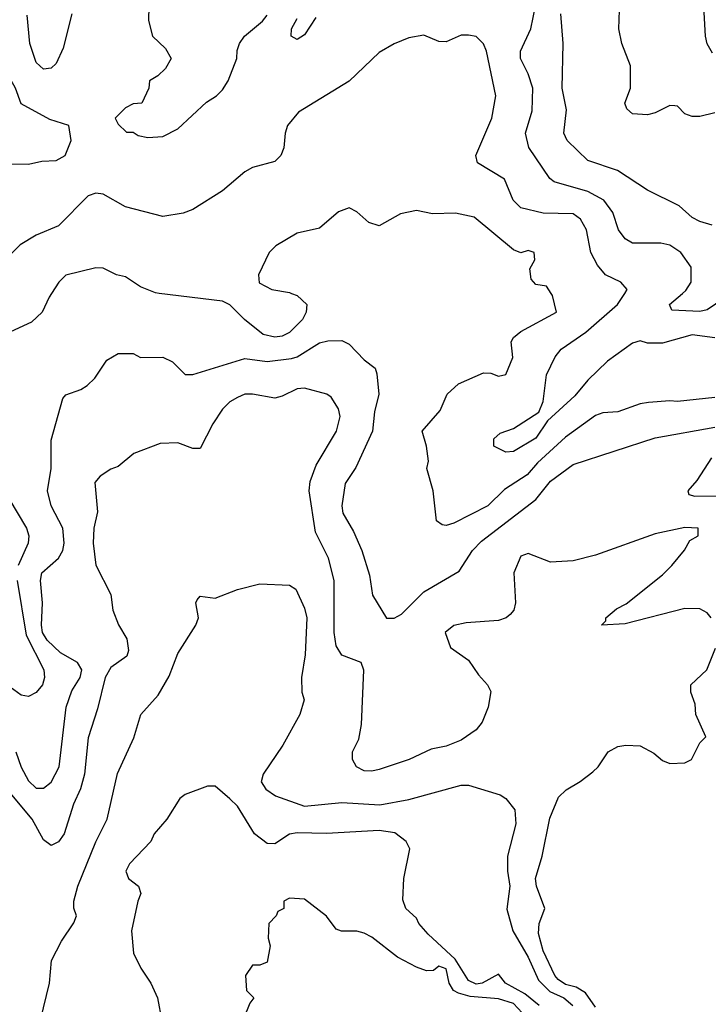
# Model space of a CAD drawing. Header units: inches. Extents: x 2348341 to 2479810, y 460419 to 613669.
# Tile 152 of 256: x 2355386 to 2357233, y 528093 to 530734. Entities that reach past the tile are written whole.
import ezdxf

# ---------------------------------------------------------------- set-up
doc = ezdxf.new("R2010")
doc.units = ezdxf.units.IN
doc.header["$MEASUREMENT"] = 0
doc.layers.add('C3552', color=7, linetype='Continuous')
doc.layers.add('C3553', color=7, linetype='Continuous')

msp = doc.modelspace()

# ---------------------------------------------------------------- linework, layer by layer
at = {"layer": 'C3552', "color": 2}
for points, elevation in [([(2355471.3, 530000), (2355464.7, 529990), (2355446, 529950), (2355417.5, 529922.5), (2355302, 529870)], 126), ([(2356115, 530000), (2356130, 529994), (2356156, 529970), (2356154, 529950), (2356144.9, 529930), (2356110, 529895.1), (2356090, 529885.1), (2356070, 529882.9), (2356039, 529890), (2355989, 529930), (2355950, 529969), (2355930, 529979), (2355759.7, 530000)], 126), ([(2357250, 529720.7), (2357150, 529709.6), (2357130, 529712), (2357072.8, 529707.2), (2357050, 529703.7), (2356990, 529682), (2356950, 529679.3), (2356930, 529672.7), (2356850, 529614.5), (2356774.9, 529545.1), (2356746.8, 529513.2), (2356685.9, 529474.2), (2356642, 529430), (2356550, 529383.7), (2356530, 529377.2), (2356519, 529379), (2356504, 529390), (2356495.1, 529470), (2356478, 529530), (2356482, 529550), (2356477.2, 529590), (2356465.2, 529630), (2356513.8, 529686.2), (2356532.7, 529730), (2356563, 529757), (2356630, 529786.8), (2356650, 529786), (2356670, 529778), (2356690, 529782), (2356708.4, 529828.4), (2356704, 529870), (2356710, 529882), (2356730, 529898), (2356826, 529950), (2356814.6, 529994.6), (2356811.1, 530000)], 126), ([(2357250, 529880.9), (2357190, 529889), (2357110, 529866.6), (2357070, 529866), (2357050, 529872.3), (2357030, 529866.6), (2356962.2, 529817.8), (2356910, 529767.6), (2356874.7, 529725.3), (2356802, 529658), (2356770, 529612), (2356710, 529576), (2356690, 529574), (2356658, 529590), (2356658, 529610), (2356674.6, 529625.4), (2356710, 529637.3), (2356778.3, 529681.7), (2356789.7, 529710.3), (2356798.9, 529781.1), (2356822, 529830), (2356838, 529850), (2356904.4, 529895.6), (2356989, 529970), (2357008.7, 530000)], 122), ([(2357293.9, 530000), (2357230, 529956.2), (2357210, 529951.6), (2357135.3, 529955.3), (2357129.2, 529970), (2357164.1, 530000)], 118), ([(2355376, 528770), (2355390, 528729.3), (2355410, 528692.7), (2355430, 528672.7), (2355450, 528672.7), (2355470, 528689.2), (2355492.2, 528730), (2355510.4, 528890), (2355526.1, 528933.9), (2355548, 528970), (2355552.4, 528990), (2355540.7, 529010), (2355495.3, 529035.3), (2355459.5, 529070), (2355447.4, 529090), (2355444.2, 529110), (2355447, 529170), (2355441.6, 529230), (2355445.5, 529250), (2355490.3, 529289.6), (2355502, 529310), (2355505.5, 529330), (2355501.6, 529370), (2355470.4, 529430), (2355460.5, 529470), (2355470.5, 529530), (2355470, 529606), (2355502, 529718), (2355510, 529728), (2355550, 529742), (2355567.1, 529752.9), (2355587.1, 529772.9), (2355619.6, 529820.4), (2355650, 529839), (2355690, 529839), (2355710, 529828), (2355770, 529828.7), (2355796, 529816), (2355830, 529782), (2355850, 529782), (2355990, 529825.1), (2356050, 529817.4), (2356114.9, 529825.1), (2356130.2, 529829.8), (2356190, 529867), (2356212.3, 529872.3), (2356250, 529873.2), (2356270, 529864), (2356310, 529822), (2356339, 529799), (2356344, 529784), (2356349.4, 529730), (2356338, 529682), (2356332, 529630), (2356287.5, 529532.5), (2356259.3, 529490), (2356249.6, 529430), (2356252.3, 529410), (2356281.6, 529361.6), (2356303.7, 529310), (2356324.1, 529244.1), (2356332.3, 529190), (2356370, 529129), (2356390, 529129), (2356410, 529139.3), (2356470, 529199.3), (2356564.9, 529255.1), (2356600.5, 529310), (2356624.4, 529335.6), (2356770, 529447), (2356810, 529496.2), (2356870, 529540.7), (2357090, 529612.3), (2357250, 529641.2)], 130), ([(2357240.9, 529130), (2357230, 529142.7), (2357210, 529154), (2357170, 529155.1), (2357010, 529113.2), (2356946, 529110), (2356958, 529122), (2356958, 529130), (2356986.3, 529153.7), (2357012.7, 529167.3), (2357110, 529244.7), (2357135.3, 529270), (2357168.9, 529311.1), (2357183.1, 529336.9), (2357206, 529350), (2357206, 529370), (2357170, 529372.3), (2357090, 529355.1), (2356930, 529297.6), (2356870, 529282.9), (2356810, 529279.3), (2356750, 529302), (2356730, 529295.3), (2356711.3, 529250), (2356716, 529170), (2356711, 529150), (2356701.4, 529138.6), (2356690.6, 529129.4), (2356670, 529122.7), (2356583.5, 529116.5), (2356550, 529109), (2356527.3, 529090), (2356541, 529050), (2356590, 529016), (2356616.3, 528976.3), (2356641, 528950), (2356650, 528932), (2356642.8, 528890), (2356626.8, 528850), (2356610, 528829), (2356570, 528801.2), (2356530, 528785.2), (2356490, 528777.2), (2356430.4, 528749.6), (2356350, 528722.9), (2356330, 528718), (2356310, 528719.3), (2356289, 528730), (2356279, 528750), (2356279, 528770), (2356295.5, 528804.5), (2356303.1, 528843.1), (2356309.3, 528989.3), (2356302, 529010), (2356250, 529029.2), (2356234.5, 529054.5), (2356229.6, 529090), (2356229.6, 529230), (2356214.5, 529290), (2356179.1, 529359.1), (2356162.4, 529470), (2356165.1, 529494.9), (2356181, 529539), (2356236, 529630), (2356245.2, 529670), (2356241.2, 529690), (2356221.2, 529721.2), (2356209.4, 529729.4), (2356150, 529746), (2356130, 529744), (2356090, 529724), (2356070, 529719), (2356010, 529729.3), (2355990, 529729.3), (2355970, 529720.9), (2355950, 529709.3), (2355930, 529689.2), (2355904, 529650), (2355870, 529584), (2355850, 529584), (2355810, 529599), (2355762.5, 529597.5), (2355692, 529570), (2355650, 529535.3), (2355630, 529528.7), (2355602, 529510), (2355587.5, 529492.5), (2355594.4, 529414.4), (2355584.9, 529370), (2355583, 529330), (2355590.6, 529270.6), (2355630, 529192), (2355636, 529150), (2355650.9, 529110.9), (2355673.7, 529073.7), (2355678, 529042), (2355673.4, 529026.6), (2355630, 528996), (2355614.9, 528970), (2355594.9, 528885.1), (2355570, 528808), (2355559.5, 528710), (2355548.7, 528671.3), (2355530.3, 528629.7), (2355504.9, 528550), (2355490, 528529), (2355470, 528519), (2355450, 528534), (2355419.6, 528590), (2355360.6, 528660.6)], 134), ([(2357241.2, 529558.8), (2357202, 529498), (2357178, 529470), (2357180.4, 529460.4), (2357196.4, 529456.4), (2357270, 529457.2)], 130), ([(2355357.1, 529450), (2355404.4, 529370), (2355410.4, 529350), (2355408.5, 529330), (2355381.7, 529270)], 126), ([(2355379, 529230), (2355403.1, 529083.1), (2355450.4, 528990), (2355452.4, 528970), (2355447.3, 528950), (2355430, 528929), (2355410, 528919), (2355390, 528922), (2355330, 528965.1)], 126), ([(2355442, 528050), (2355466, 528150), (2355471, 528210), (2355498, 528262), (2355531.6, 528311.6), (2355538, 528330), (2355531, 528351), (2355530.8, 528370), (2355542, 528410), (2355590, 528528.7), (2355620.7, 528590), (2355648.3, 528711.7), (2355691.9, 528808.1), (2355710.6, 528870), (2355757.6, 528922.4), (2355786.7, 528973.3), (2355810, 529034), (2355858.8, 529110), (2355866, 529130), (2355858, 529170), (2355862, 529178), (2355870, 529188), (2355910, 529182), (2355970, 529205.2), (2356030, 529221.2), (2356110, 529217.2), (2356126.3, 529206.3), (2356150, 529155.3), (2356156.2, 529130), (2356151.6, 529030), (2356142, 528970), (2356142.7, 528930), (2356149, 528910), (2356137.2, 528870), (2356091.5, 528788.5), (2356039.3, 528710), (2356033.2, 528690), (2356046, 528670), (2356072.1, 528652.1), (2356150, 528624.5), (2356250, 528634), (2356351.9, 528628.1), (2356430, 528642.7), (2356570, 528680.9), (2356590, 528680.9), (2356674.5, 528654.5), (2356690, 528645.2), (2356714.2, 528614.2), (2356717, 528577), (2356694.5, 528490), (2356694.5, 528450), (2356700.7, 528410), (2356692.3, 528347.7), (2356708.2, 528290), (2356750, 528219.3), (2356777.3, 528157.3), (2356807.7, 528127.7), (2356845.1, 528110), (2356869.6, 528090)], 138), ([(2356930, 528085.6), (2356903.5, 528123.5), (2356878.6, 528138.6), (2356850, 528145.8), (2356830, 528159.7), (2356821.1, 528170), (2356790, 528236), (2356777, 528283), (2356779.3, 528310), (2356794, 528350), (2356772, 528410), (2356769.6, 528430), (2356787.3, 528490), (2356808.1, 528591.9), (2356831.4, 528648.6), (2356851.5, 528668.5), (2356889.6, 528690.4), (2356923.3, 528716.7), (2356937.2, 528730), (2356964, 528770), (2356990, 528784.9), (2357011.7, 528788.3), (2357050, 528786), (2357086.7, 528766.7), (2357110, 528746.8), (2357130, 528738.8), (2357170, 528741), (2357188, 528750), (2357210, 528794), (2357226, 528810), (2357199, 528870), (2357198, 528898), (2357186, 528930), (2357186, 528950), (2357228.7, 528990), (2357251.8, 529048.2)], 134), ([(2356779.6, 528090), (2356741.2, 528121.2), (2356689.3, 528150), (2356670, 528174), (2356626, 528150), (2356610, 528147.2), (2356590, 528157.2), (2356553.6, 528213.6), (2356481.4, 528281.4), (2356456.2, 528310), (2356450, 528324), (2356422, 528350), (2356413.6, 528373.6), (2356416, 528430), (2356432.7, 528510), (2356422.7, 528530), (2356392.5, 528552.5), (2356350, 528559.5), (2356208.6, 528551.4), (2356130, 528553.3), (2356110, 528549.4), (2356070, 528523.7), (2356050, 528524.5), (2356016, 528550), (2355970, 528624), (2355950, 528644), (2355910, 528678), (2355890, 528678), (2355830, 528655.3), (2355815.3, 528644.7), (2355781, 528590), (2355746.8, 528550), (2355737.3, 528530), (2355680.7, 528470), (2355671, 528450), (2355678, 528430), (2355704.7, 528410), (2355711, 528390), (2355702.8, 528370), (2355686, 528290), (2355691, 528230), (2355711, 528190), (2355738, 528150), (2355756, 528110), (2355767.5, 528047.5)], 142), ([(2356733.3, 528070), (2356710, 528095), (2356670, 528107.9), (2356594, 528114), (2356562.5, 528122.5), (2356549.4, 528130), (2356538, 528150), (2356530, 528188), (2356510, 528195.3), (2356496, 528184), (2356477.3, 528182.7), (2356450, 528192.3), (2356399.1, 528219.1), (2356330, 528273.2), (2356310, 528284), (2356290, 528289), (2356249.1, 528289.1), (2356234.6, 528294.6), (2356209.1, 528329.1), (2356150, 528375.3), (2356110, 528378), (2356094, 528370), (2356094, 528350), (2356078, 528342), (2356074, 528330), (2356054, 528310), (2356052, 528270), (2356058, 528250), (2356050, 528206), (2356030, 528198), (2356010, 528198), (2355992, 528170), (2355994, 528130), (2356014, 528110), (2356003.6, 528096.4), (2355986.4, 528053.6)], 146)]:
    msp.add_lwpolyline(points, dxfattribs=dict(at, elevation=elevation))
at = {"layer": 'C3553', "color": 2}
for points, elevation in [([(2357244.1, 530644.1), (2357229.4, 530669.4), (2357225.2, 530690), (2357218.6, 530818.6), (2357209.1, 530850.9), (2357209, 530871), (2357218, 530910), (2357188.9, 530928.9), (2357130, 530944), (2357110, 530954), (2357090, 530975.3), (2357077.5, 530997.5), (2357069.6, 531030), (2357073.3, 531110), (2357083.5, 531150), (2357109.8, 531190.2), (2357223.1, 531296.9), (2357234.6, 531325.4)], 106), ([(2357250, 530484), (2357210, 530474), (2357190, 530474), (2357170, 530482), (2357150, 530502), (2357143.1, 530503.1), (2357130, 530504), (2357090, 530484), (2357070, 530479), (2357030, 530482), (2357014.6, 530494.6), (2357009.2, 530510), (2357024, 530550), (2357024, 530610), (2357001.2, 530670), (2356992.7, 530710), (2356995.3, 530784.7)], 110), ([(2355526, 530750), (2355502.5, 530657.5), (2355483.5, 530616.5), (2355470, 530604), (2355450, 530601.2), (2355430, 530619), (2355413.6, 530670), (2355406, 530746)], 118), ([(2355732, 530770), (2355731.6, 530731.6), (2355742, 530690), (2355776.9, 530656.9), (2355792, 530630), (2355776.9, 530603.1), (2355756.9, 530583.1), (2355734, 530570), (2355732, 530550), (2355714, 530510), (2355690, 530508), (2355670, 530498), (2355642, 530470), (2355650, 530454), (2355672.7, 530432.7), (2355690, 530432), (2355703.6, 530423.6), (2355730, 530418), (2355770, 530420.7), (2355810, 530441), (2355886.8, 530513.2), (2355914, 530530), (2355930, 530546), (2355945.2, 530570), (2355968.7, 530630), (2355968.9, 530651.1), (2355975.3, 530670), (2355988.7, 530690), (2356037.2, 530730), (2356050, 530746)], 122), ([(2357164.1, 530000), (2357172.7, 530007.3), (2357187, 530030), (2357186.6, 530070), (2357159.3, 530110), (2357130, 530129.2), (2357105.4, 530134.6), (2357030, 530135.1), (2357010, 530146.6), (2356992.3, 530170), (2356977.1, 530217.1), (2356952.3, 530250), (2356910, 530273.3), (2356819.1, 530299.1), (2356807.9, 530307.9), (2356751.5, 530391.5), (2356742.9, 530430), (2356760.5, 530490), (2356762.4, 530550), (2356750, 530589), (2356729.6, 530630), (2356729.6, 530650), (2356757, 530710), (2356769.5, 530770)], 118), ([(2357243.2, 530183.2), (2357210, 530192.7), (2357190, 530203.7), (2357155.1, 530235.1), (2357070, 530277.2), (2356989.6, 530329.6), (2356910, 530356), (2356854, 530410), (2356845.2, 530430), (2356852.7, 530492.7), (2356840.9, 530550), (2356843.7, 530670), (2356836.9, 530750)], 114), ([(2356180.4, 530739.6), (2356150, 530693.2), (2356130, 530680.9), (2356114, 530690), (2356115.1, 530710), (2356130, 530737.3)], 118), ([(2357008.7, 530000), (2357015.3, 530010), (2356998, 530030), (2356957.2, 530050), (2356935.3, 530075.3), (2356918, 530110), (2356906.6, 530170), (2356890, 530199.3), (2356870, 530213.6), (2356790, 530214.7), (2356729.7, 530229.7), (2356709.7, 530249.7), (2356686.6, 530306.6), (2356614, 530350), (2356609.2, 530370), (2356652.3, 530470), (2356662.7, 530530), (2356638, 530650), (2356629.5, 530669.5), (2356610, 530689), (2356590, 530692.7), (2356570, 530692.3), (2356530, 530675.1), (2356510, 530676), (2356470, 530692.3), (2356430, 530685.2), (2356390, 530669.2), (2356350, 530646), (2356270, 530569.3), (2356133.7, 530486.3), (2356104.7, 530450), (2356098, 530430), (2356094.8, 530390), (2356086, 530370), (2356070, 530354), (2356010, 530337.2), (2355990, 530326), (2355930, 530275.1), (2355850, 530225.2), (2355824.5, 530215.5), (2355770, 530206), (2355670, 530232), (2355610, 530266), (2355590, 530269.2), (2355570, 530261.2), (2355490, 530181.2), (2355430, 530156.2), (2355387.3, 530130), (2355347.3, 530090)], 122), ([(2356811.1, 530000), (2356799, 530019), (2356770, 530024), (2356758, 530038), (2356754.6, 530065.4), (2356768, 530090), (2356766, 530110), (2356750, 530115.3), (2356730, 530108.7), (2356710, 530117.2), (2356604.7, 530204.7), (2356554.8, 530214.8), (2356492.9, 530212.9), (2356450, 530222), (2356407.1, 530212.9), (2356350, 530181.2), (2356322, 530190), (2356290, 530219), (2356270, 530229), (2356241.4, 530218.6), (2356190, 530175.3), (2356130, 530161.2), (2356072.8, 530127.2), (2356054.8, 530110), (2356026.8, 530050), (2356027.9, 530027.9), (2356062, 530010), (2356110, 530002), (2356115, 530000)], 126), ([(2355759.7, 530000), (2355750, 530001.2), (2355710, 530017.2), (2355670, 530044), (2355646, 530050), (2355610, 530068), (2355590, 530068.7), (2355510, 530048.7), (2355491.3, 530030), (2355471.3, 530000)], 126)]:
    msp.add_lwpolyline(points, dxfattribs=dict(at, elevation=elevation))
at = {"layer": 'C3553', "color": 2, "elevation": 122}
msp.add_lwpolyline([(2355230, 530658), (2355210, 530658), (2355194, 530650), (2355192, 530630), (2355198.8, 530618.8), (2355211.1, 530571.1), (2355211.3, 530550), (2355244.7, 530504.7), (2355290, 530378.8), (2355310, 530358.8), (2355330, 530347.7), (2355410, 530346.8), (2355445.6, 530354.4), (2355484, 530356), (2355508, 530370), (2355524, 530410), (2355518, 530450), (2355466.6, 530466.6), (2355390, 530508.7), (2355374.5, 530550), (2355350, 530595.3), (2355330, 530622), (2355310, 530635.3), (2355270, 530638)], close=True, dxfattribs=at)

doc.saveas('drawing.dxf')
